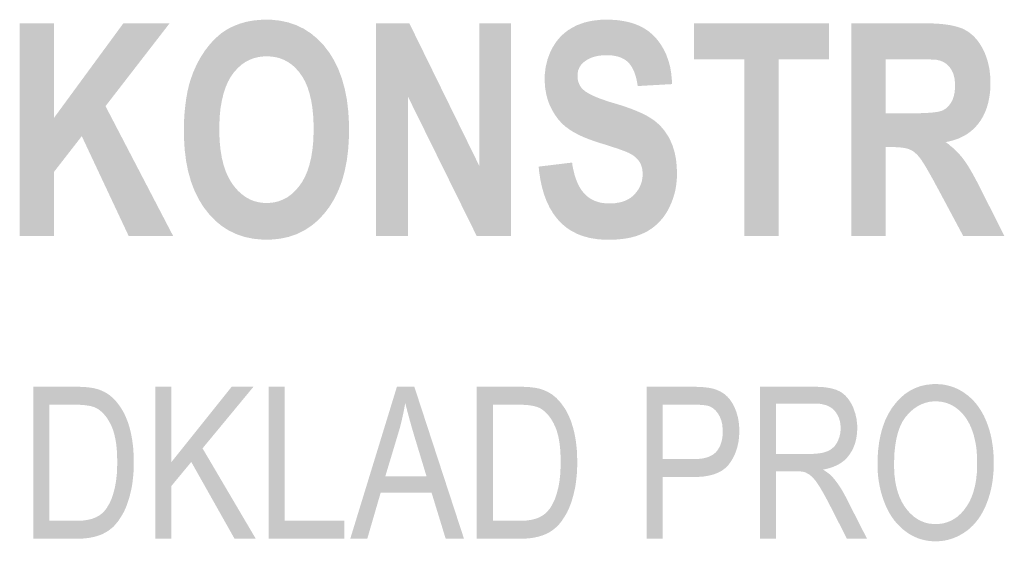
# Model space of a CAD drawing. Header units: millimetres. Extents: x 0 to 78750, y 0 to 63000.
# Tile 52 of 69: x 73432 to 74647, y 11516 to 12159. Entities that reach past the tile are written whole.
import ezdxf

# ---------------------------------------------------------------- set-up
doc = ezdxf.new("R2010")
doc.units = ezdxf.units.MM
doc.header["$LTSCALE"] = 1000
doc.layers.add('Text obecně', color=7, linetype='Continuous')

msp = doc.modelspace()

# ---------------------------------------------------------------- hatches: boundary and pattern name
at = {"layer": 'Text obecně', "linetype": 'Continuous', "lineweight": -3, "transparency": 33554687}
h = msp.add_hatch(color=7, dxfattribs=at)
h.paths.add_polyline_path([(73634.3, 12022.2), (73634.3, 12027.2), (73634.5, 12032), (73634.6, 12036.8), (73634.9, 12041.4), (73635.2, 12046), (73635.7, 12050.5), (73636.2, 12054.9), (73636.8, 12059.1), (73637.3, 12063.3), (73638.1, 12067.3), (73638.8, 12071.3), (73639.7, 12075.1), (73640.6, 12078.9), (73641.7, 12082.5), (73642.7, 12086.1), (73644, 12089.5), (73645.7, 12094.5), (73647.9, 12099.2), (73650, 12104), (73652.4, 12108.5), (73654.9, 12113), (73657.6, 12117.2), (73660.4, 12121.5), (73663.5, 12125.5), (73666.6, 12129.4), (73669.8, 12132.9), (73673.1, 12136.4), (73676.5, 12139.3), (73679.9, 12142.3), (73683.4, 12144.7), (73687, 12147.2), (73690.7, 12149.1), (73693.1, 12150.4), (73695.7, 12151.5), (73698.2, 12152.6), (73700.9, 12153.6), (73703.5, 12154.6), (73706.2, 12155.4), (73709, 12156.2), (73711.8, 12156.9), (73714.6, 12157.5), (73717.6, 12158), (73720.5, 12158.5), (73723.5, 12158.8), (73726.5, 12159.1), (73729.6, 12159.3), (73732.7, 12159.5), (73735.9, 12159.5), (73741.7, 12159.5), (73747.3, 12158.9), (73752.8, 12158.3), (73758, 12157.2), (73763.2, 12156.1), (73768.2, 12154.4), (73773.1, 12152.7), (73777.7, 12150.5), (73782.4, 12148.2), (73786.7, 12145.4), (73791.1, 12142.6), (73795.1, 12139.2), (73799.2, 12135.9), (73803, 12131.9), (73806.8, 12128), (73810.2, 12123.5), (73813.7, 12119), (73816.8, 12114.1), (73819.8, 12109.1), (73822.4, 12103.7), (73825, 12098.4), (73827.2, 12092.6), (73829.4, 12086.7), (73831.1, 12080.5), (73832.9, 12074.2), (73834.2, 12067.5), (73835.5, 12060.9), (73836.4, 12053.7), (73837.2, 12046.6), (73837.7, 12039), (73838.1, 12031.5), (73838.1, 12023.4), (73838.1, 12015.5), (73837.7, 12008), (73837.2, 12000.5), (73836.4, 11993.4), (73835.5, 11986.3), (73834.2, 11979.7), (73832.9, 11973), (73831.2, 11966.8), (73829.5, 11960.6), (73827.3, 11954.8), (73825.1, 11949.1), (73822.5, 11943.7), (73820, 11938.4), (73816.9, 11933.4), (73813.9, 11928.5), (73810.5, 11924), (73807, 11919.6), (73803.2, 11915.6), (73799.5, 11911.7), (73795.5, 11908.3), (73791.4, 11905), (73787.1, 11902.2), (73782.8, 11899.4), (73778.1, 11897.1), (73773.5, 11894.9), (73768.6, 11893.2), (73763.7, 11891.5), (73758.5, 11890.4), (73753.3, 11889.3), (73747.8, 11888.7), (73742.3, 11888.2), (73736.5, 11888.2), (73730.7, 11888.2), (73725.1, 11888.7), (73719.5, 11889.3), (73714.3, 11890.4), (73709, 11891.5), (73704.1, 11893.2), (73699.1, 11894.9), (73694.5, 11897.1), (73689.8, 11899.3), (73685.4, 11902.1), (73681.1, 11904.9), (73677, 11908.2), (73673, 11911.6), (73669.2, 11915.5), (73665.5, 11919.4), (73662, 11923.9), (73658.5, 11928.3), (73655.5, 11933.2), (73652.5, 11938.1), (73649.9, 11943.4), (73647.3, 11948.7), (73645.1, 11954.4), (73643, 11960.1), (73641.3, 11966.3), (73639.5, 11972.4), (73638.2, 11979), (73636.9, 11985.6), (73636.1, 11992.6), (73635.2, 11999.5), (73634.8, 12007), (73634.3, 12014.4)], flags=16)
h.paths.add_polyline_path([(73678, 12024), (73678, 12018.4), (73678.3, 12013.2), (73678.6, 12007.9), (73679.1, 12003), (73679.6, 11998.1), (73680.4, 11993.6), (73681.1, 11989), (73682.2, 11984.8), (73683.2, 11980.6), (73684.5, 11976.7), (73685.8, 11972.8), (73687.3, 11969.2), (73688.9, 11965.7), (73690.7, 11962.5), (73692.5, 11959.3), (73694.5, 11956.4), (73696.6, 11953.5), (73698.8, 11951), (73701, 11948.5), (73703.4, 11946.3), (73705.7, 11944.2), (73708.2, 11942.4), (73710.6, 11940.6), (73713.3, 11939.1), (73715.9, 11937.7), (73718.6, 11936.6), (73721.4, 11935.5), (73724.3, 11934.8), (73727.2, 11934.1), (73730.2, 11933.7), (73733.3, 11933.4), (73736.4, 11933.4), (73739.6, 11933.4), (73742.6, 11933.7), (73745.7, 11934.1), (73748.6, 11934.8), (73751.5, 11935.5), (73754.2, 11936.6), (73757, 11937.7), (73759.6, 11939.1), (73762.2, 11940.5), (73764.6, 11942.3), (73767.1, 11944.1), (73769.4, 11946.2), (73771.7, 11948.4), (73773.9, 11950.9), (73776.1, 11953.4), (73778.1, 11956.2), (73780.2, 11959.1), (73781.9, 11962.3), (73783.7, 11965.5), (73785.2, 11969), (73786.8, 11972.6), (73788, 11976.5), (73789.3, 11980.5), (73790.3, 11984.7), (73791.4, 11989), (73792.1, 11993.7), (73792.9, 11998.3), (73793.4, 12003.3), (73793.9, 12008.3), (73794.1, 12013.6), (73794.4, 12019), (73794.4, 12024.7), (73794.4, 12030.3), (73794.2, 12035.6), (73793.9, 12040.9), (73793.4, 12045.8), (73792.9, 12050.8), (73792.2, 12055.3), (73791.4, 12059.9), (73790.4, 12064.1), (73789.5, 12068.3), (73788.2, 12072.2), (73787, 12076), (73785.5, 12079.5), (73784, 12083), (73782.3, 12086.1), (73780.5, 12089.3), (73778.5, 12092), (73776.6, 12094.8), (73774.4, 12097.2), (73772.3, 12099.7), (73770, 12101.8), (73767.7, 12103.8), (73765.2, 12105.6), (73762.7, 12107.3), (73760.1, 12108.7), (73757.5, 12110.1), (73754.7, 12111.1), (73751.9, 12112.2), (73748.9, 12112.9), (73746, 12113.5), (73742.8, 12113.9), (73739.7, 12114.2), (73736.4, 12114.2), (73733.2, 12114.2), (73730, 12113.9), (73726.9, 12113.5), (73723.9, 12112.8), (73721, 12112.1), (73718.2, 12111.1), (73715.4, 12110), (73712.7, 12108.6), (73710.1, 12107.2), (73707.6, 12105.5), (73705.1, 12103.7), (73702.8, 12101.6), (73700.5, 12099.5), (73698.3, 12097), (73696.1, 12094.6), (73694.1, 12091.8), (73692.1, 12089), (73690.3, 12085.8), (73688.6, 12082.6), (73687.1, 12079.1), (73685.6, 12075.6), (73684.3, 12071.7), (73683.1, 12067.8), (73682.1, 12063.6), (73681.1, 12059.3), (73680.3, 12054.8), (73679.5, 12050.2), (73679, 12045.2), (73678.5, 12040.3), (73678.3, 12035), (73678, 12029.6)])
for points in [[(74072.3, 11978.2), (74113.6, 11983.2), (74114, 11979.9), (74114.6, 11976.9), (74115.2, 11973.9), (74115.9, 11971.1), (74116.6, 11968.2), (74117.4, 11965.6), (74118.3, 11963), (74119.2, 11960.6), (74120.2, 11958.2), (74121.2, 11956.1), (74122.3, 11953.9), (74123.5, 11951.9), (74124.6, 11950), (74126, 11948.2), (74127.3, 11946.5), (74128.7, 11945), (74130.1, 11943.5), (74131.6, 11942.1), (74133.2, 11940.8), (74134.9, 11939.6), (74136.5, 11938.5), (74138.3, 11937.5), (74140.1, 11936.6), (74142.1, 11935.8), (74144, 11935.1), (74146, 11934.5), (74148.1, 11933.9), (74150.2, 11933.5), (74152.4, 11933.2), (74154.7, 11933), (74157, 11932.8), (74159.4, 11932.8), (74162, 11932.8), (74164.4, 11932.9), (74166.8, 11933.1), (74169, 11933.5), (74171.3, 11933.8), (74173.3, 11934.3), (74175.4, 11934.8), (74177.4, 11935.5), (74179.3, 11936.2), (74181.1, 11937), (74182.8, 11937.9), (74184.4, 11938.9), (74186.1, 11939.9), (74187.5, 11941.1), (74189, 11942.3), (74190.3, 11943.6), (74191.6, 11945), (74192.7, 11946.4), (74193.8, 11947.8), (74194.8, 11949.3), (74195.8, 11950.7), (74196.6, 11952.3), (74197.4, 11953.8), (74198, 11955.4), (74198.7, 11957), (74199.2, 11958.6), (74199.7, 11960.3), (74200, 11962), (74200.3, 11963.6), (74200.5, 11965.4), (74200.6, 11967.2), (74200.6, 11969), (74200.6, 11971.3), (74200.4, 11973.5), (74200.1, 11975.6), (74199.6, 11977.6), (74199, 11979.6), (74198.2, 11981.4), (74197.4, 11983.2), (74196.3, 11984.8), (74195.2, 11986.5), (74193.7, 11988), (74192.2, 11989.5), (74190.3, 11991), (74188.4, 11992.4), (74186, 11993.7), (74183.7, 11995), (74181, 11996.2), (74180.1, 11996.6), (74178.8, 11997.1), (74177.6, 11997.6), (74176.1, 11998.1), (74174.6, 11998.7), (74172.7, 11999.3), (74170.9, 12000), (74168.8, 12000.7), (74166.7, 12001.4), (74164.2, 12002.2), (74161.8, 12003), (74159.1, 12003.9), (74156.4, 12004.7), (74153.4, 12005.7), (74150.3, 12006.6), (74147, 12007.6), (74142.8, 12009), (74138.8, 12010.4), (74134.9, 12011.8), (74131.2, 12013.2), (74127.6, 12014.7), (74124.3, 12016.2), (74121, 12017.8), (74118, 12019.4), (74115, 12021), (74112.3, 12022.7), (74109.7, 12024.4), (74107.3, 12026.2), (74104.9, 12027.9), (74102.9, 12029.8), (74100.9, 12031.6), (74099.1, 12033.6), (74096.7, 12036.3), (74094.6, 12039.1), (74092.5, 12042), (74090.7, 12045), (74088.9, 12048), (74087.4, 12051.1), (74085.8, 12054.3), (74084.6, 12057.6), (74083.4, 12060.9), (74082.5, 12064.3), (74081.6, 12067.8), (74081, 12071.4), (74080.4, 12074.9), (74080.1, 12078.7), (74079.8, 12082.4), (74079.8, 12086.3), (74079.8, 12091.3), (74080.4, 12096.2), (74080.9, 12101), (74082.1, 12105.7), (74083.2, 12110.4), (74084.9, 12114.9), (74086.6, 12119.4), (74088.9, 12123.8), (74090, 12126), (74091.3, 12128), (74092.6, 12130.1), (74093.9, 12132), (74095.3, 12133.9), (74096.9, 12135.7), (74098.4, 12137.5), (74100, 12139.1), (74101.6, 12140.8), (74103.4, 12142.3), (74105.2, 12143.9), (74107.1, 12145.3), (74108.9, 12146.7), (74111, 12147.9), (74113, 12149.2), (74115.1, 12150.3), (74119.4, 12152.6), (74124.1, 12154.3), (74128.8, 12156), (74134, 12157.2), (74139.2, 12158.3), (74144.8, 12158.9), (74150.4, 12159.5), (74156.5, 12159.5), (74161.4, 12159.5), (74166, 12159.1), (74170.7, 12158.8), (74175, 12158.1), (74179.3, 12157.4), (74183.4, 12156.4), (74187.4, 12155.4), (74191.1, 12154.1), (74194.8, 12152.7), (74198.2, 12151), (74201.7, 12149.3), (74204.8, 12147.3), (74207.9, 12145.3), (74210.7, 12142.9), (74213.5, 12140.5), (74216, 12137.8), (74218.5, 12135.1), (74220.7, 12132.2), (74222.9, 12129.2), (74224.8, 12126.1), (74226.7, 12122.9), (74228.3, 12119.5), (74229.9, 12116.2), (74231.2, 12112.5), (74232.5, 12108.9), (74233.6, 12105.1), (74234.6, 12101.3), (74235.3, 12097.2), (74236, 12093.1), (74236.4, 12088.8), (74236.8, 12084.5), (74237, 12080), (74194.6, 12077.6), (74194.2, 12080.2), (74193.8, 12082.5), (74193.3, 12084.9), (74192.8, 12087.1), (74192.3, 12089.2), (74191.6, 12091.2), (74191, 12093.2), (74190.3, 12095), (74189.5, 12096.9), (74188.7, 12098.5), (74187.9, 12100.2), (74187, 12101.6), (74186, 12103.1), (74185, 12104.4), (74184, 12105.7), (74182.9, 12106.8), (74181.8, 12107.9), (74180.5, 12108.8), (74179.2, 12109.8), (74177.8, 12110.7), (74176.4, 12111.5), (74174.9, 12112.2), (74173.4, 12112.9), (74171.7, 12113.4), (74170, 12114), (74168.2, 12114.4), (74166.4, 12114.8), (74164.4, 12115.1), (74162.4, 12115.4), (74160.3, 12115.5), (74158.2, 12115.6), (74156, 12115.6), (74153.7, 12115.6), (74151.5, 12115.5), (74149.3, 12115.3), (74147.3, 12115), (74145.2, 12114.8), (74143.2, 12114.3), (74141.3, 12113.9), (74139.5, 12113.3), (74137.7, 12112.7), (74136, 12111.9), (74134.3, 12111.2), (74132.8, 12110.3), (74131.2, 12109.4), (74129.8, 12108.4), (74128.3, 12107.3), (74127, 12106.2), (74125.3, 12104.6), (74124.1, 12102.8), (74122.8, 12101.1), (74122, 12099), (74121.1, 12097), (74120.7, 12094.7), (74120.3, 12092.4), (74120.3, 12089.8), (74120.3, 12087.5), (74120.7, 12085.4), (74121.1, 12083.2), (74121.9, 12081.2), (74122.7, 12079.2), (74123.8, 12077.4), (74125, 12075.6), (74126.6, 12073.9), (74127.6, 12072.9), (74129, 12071.8), (74130.3, 12070.7), (74132.1, 12069.7), (74133.8, 12068.6), (74135.9, 12067.5), (74137.9, 12066.4), (74140.4, 12065.3), (74142.8, 12064.2), (74145.6, 12063.1), (74148.4, 12062), (74151.6, 12060.9), (74154.7, 12059.8), (74158.2, 12058.6), (74161.7, 12057.5), (74165.6, 12056.4), (74169.5, 12055.2), (74173.1, 12054.1), (74176.7, 12053), (74180.1, 12051.8), (74183.5, 12050.6), (74186.6, 12049.5), (74189.7, 12048.3), (74192.6, 12047.1), (74195.4, 12045.9), (74198, 12044.8), (74200.6, 12043.6), (74203, 12042.4), (74205.4, 12041.2), (74207.5, 12039.9), (74209.6, 12038.7), (74211.4, 12037.5), (74215.1, 12035.1), (74218.5, 12032.2), (74221.8, 12029.3), (74224.7, 12026), (74227.6, 12022.6), (74230.1, 12018.9), (74232.6, 12015.1), (74234.7, 12010.9), (74235.7, 12008.7), (74236.6, 12006.5), (74237.6, 12004.3), (74238.3, 12001.9), (74239.1, 11999.5), (74239.8, 11997), (74240.4, 11994.6), (74241, 11991.9), (74241.5, 11989.3), (74241.9, 11986.6), (74242.3, 11983.9), (74242.5, 11981), (74242.8, 11978.1), (74242.9, 11975.1), (74243.1, 11972.2), (74243.1, 11969.1), (74243.1, 11966.2), (74242.9, 11963.5), (74242.7, 11960.7), (74242.4, 11957.9), (74242.1, 11955.2), (74241.6, 11952.5), (74241.2, 11949.8), (74240.6, 11947.2), (74239.9, 11944.6), (74239.1, 11942), (74238.4, 11939.4), (74237.4, 11936.8), (74236.5, 11934.3), (74235.4, 11931.8), (74234.3, 11929.3), (74233, 11926.8), (74231.8, 11924.3), (74230.4, 11922), (74229, 11919.7), (74227.5, 11917.6), (74226, 11915.4), (74224.3, 11913.5), (74222.7, 11911.5), (74220.9, 11909.6), (74219.2, 11907.8), (74217.2, 11906.1), (74215.3, 11904.5), (74213.3, 11903), (74211.3, 11901.4), (74209.1, 11900.1), (74207, 11898.7), (74204.7, 11897.5), (74202.4, 11896.3), (74199.9, 11895.3), (74197.5, 11894.2), (74194.9, 11893.3), (74192.4, 11892.4), (74189.6, 11891.7), (74186.9, 11890.9), (74184.1, 11890.3), (74181.2, 11889.7), (74178.2, 11889.3), (74175.2, 11888.9), (74172.1, 11888.6), (74168.9, 11888.3), (74165.7, 11888.1), (74162.4, 11888), (74159, 11888), (74154, 11888), (74149.3, 11888.3), (74144.6, 11888.7), (74140.2, 11889.4), (74135.8, 11890.1), (74131.7, 11891.2), (74127.6, 11892.3), (74123.7, 11893.7), (74119.9, 11895.2), (74116.4, 11897), (74112.8, 11898.8), (74109.6, 11900.9), (74106.4, 11903.1), (74103.4, 11905.6), (74100.4, 11908.1), (74097.8, 11911), (74095.1, 11913.9), (74092.7, 11917.1), (74090.3, 11920.3), (74088.2, 11923.9), (74086, 11927.4), (74084.2, 11931.3), (74082.3, 11935.1), (74080.7, 11939.3), (74079.1, 11943.5), (74077.8, 11948.1), (74076.5, 11952.6), (74075.4, 11957.4), (74074.4, 11962.3), (74073.6, 11967.5), (74072.8, 11972.7)], [(73431.5, 11892.6), (73431.5, 12155.1), (73474, 12155.1), (73474, 12038.5), (73559.6, 12155.1), (73616.7, 12155.1), (73537.5, 12052.8), (73621, 11892.6), (73566.1, 11892.6), (73508.2, 12015.8), (73474, 11971.8), (73474, 11892.6)], [(73871.6, 11892.6), (73871.6, 12155.1), (73912.6, 12155.1), (73999, 11979.1), (73999, 12155.1), (74038.2, 12155.1), (74038.2, 11892.6), (73995.8, 11892.6), (73910.8, 12064.8), (73910.8, 11892.6)], [(74326.1, 11892.6), (74326.1, 12110.6), (74263.9, 12110.6), (74263.9, 12155.1), (74430.6, 12155.1), (74430.6, 12110.6), (74368.5, 12110.6), (74368.5, 11892.6)], [(73598.9, 11519.1), (73598.9, 11706.6), (73618.8, 11706.6), (73618.8, 11613.6), (73693.3, 11706.6), (73720.2, 11706.6), (73657.3, 11630.6), (73723, 11519.1), (73696.8, 11519.1), (73643.4, 11613.8), (73618.8, 11584.1), (73618.8, 11519.1)], [(73738.8, 11519.1), (73738.8, 11706.6), (73758.7, 11706.6), (73758.7, 11541.2), (73832.5, 11541.2), (73832.5, 11519.1)]]:
    msp.add_hatch(color=7, dxfattribs=at).paths.add_polyline_path(points, flags=16)
h = msp.add_hatch(color=7, dxfattribs=at)
h.paths.add_polyline_path([(74458.2, 11892.6), (74458.2, 12155.1), (74547.5, 12155.1), (74551.7, 12155.1), (74555.6, 12154.9), (74559.6, 12154.8), (74563.2, 12154.6), (74566.8, 12154.4), (74570.2, 12154.1), (74573.5, 12153.7), (74576.6, 12153.3), (74579.6, 12152.9), (74582.4, 12152.3), (74585.2, 12151.7), (74587.7, 12151.1), (74590.2, 12150.4), (74592.4, 12149.6), (74594.6, 12148.9), (74596.5, 12148), (74598.4, 12147.1), (74600.2, 12146), (74602, 12145), (74603.7, 12143.8), (74605.4, 12142.5), (74607.1, 12141.1), (74608.7, 12139.7), (74610.2, 12138.2), (74611.7, 12136.6), (74613.2, 12134.9), (74614.6, 12133.1), (74615.9, 12131.2), (74617.3, 12129.3), (74618.5, 12127.2), (74619.8, 12125.1), (74620.9, 12122.8), (74623.2, 12118.3), (74624.9, 12113.5), (74626.6, 12108.6), (74627.8, 12103.5), (74628.9, 12098.3), (74629.5, 12092.8), (74630.1, 12087.3), (74630.1, 12081.5), (74630.1, 12077.8), (74629.9, 12074.3), (74629.7, 12070.7), (74629.2, 12067.4), (74628.8, 12064), (74628.1, 12060.8), (74627.5, 12057.6), (74626.6, 12054.5), (74625.8, 12051.5), (74624.7, 12048.6), (74623.6, 12045.7), (74622.3, 12043), (74621, 12040.2), (74619.5, 12037.7), (74618, 12035.1), (74616.2, 12032.7), (74614.5, 12030.3), (74612.5, 12028.1), (74610.6, 12025.9), (74608.4, 12024), (74606.3, 12022), (74603.9, 12020.3), (74601.5, 12018.5), (74598.9, 12017), (74596.3, 12015.5), (74593.5, 12014.2), (74590.7, 12012.9), (74587.7, 12011.9), (74584.7, 12010.8), (74581.4, 12009.9), (74578.2, 12009.1), (74574.8, 12008.5), (74578.2, 12006), (74581.3, 12003.3), (74584.5, 12000.7), (74587.3, 11997.9), (74590.1, 11995.2), (74592.7, 11992.3), (74595.2, 11989.4), (74597.4, 11986.4), (74598.5, 11984.9), (74599.8, 11983.1), (74601, 11981.3), (74602.3, 11979.3), (74603.6, 11977.2), (74605, 11974.8), (74606.4, 11972.4), (74607.9, 11969.8), (74609.4, 11967.1), (74611, 11964.1), (74612.6, 11961.2), (74614.3, 11957.9), (74616, 11954.7), (74617.8, 11951.2), (74619.6, 11947.6), (74621.5, 11943.8), (74647.2, 11892.6), (74596.5, 11892.6), (74565.9, 11949.8), (74563.8, 11953.6), (74561.9, 11957.1), (74560.1, 11960.6), (74558.3, 11963.7), (74556.6, 11966.8), (74555, 11969.6), (74553.5, 11972.3), (74552.1, 11974.7), (74550.7, 11977.1), (74549.4, 11979.2), (74548.2, 11981.2), (74547.1, 11982.9), (74546, 11984.6), (74545.1, 11986), (74544.2, 11987.3), (74543.4, 11988.3), (74541.9, 11990.3), (74540.4, 11992), (74538.8, 11993.7), (74537.2, 11995), (74535.6, 11996.4), (74534, 11997.5), (74532.3, 11998.5), (74530.7, 11999.2), (74529, 12000), (74526.8, 12000.5), (74524.6, 12001.1), (74521.9, 12001.5), (74519.2, 12001.8), (74516.1, 12002), (74512.9, 12002.2), (74509.2, 12002.2), (74500.6, 12002.2), (74500.6, 11892.6)], flags=16)
h.paths.add_polyline_path([(74500.6, 12044), (74532, 12044), (74535.8, 12044), (74539.3, 12044.1), (74542.8, 12044.1), (74545.9, 12044.2), (74549, 12044.3), (74551.7, 12044.5), (74554.4, 12044.6), (74556.8, 12044.8), (74559.2, 12045), (74561.2, 12045.3), (74563.3, 12045.5), (74564.9, 12045.8), (74566.6, 12046.1), (74567.9, 12046.5), (74569.2, 12046.8), (74570.2, 12047.2), (74572.1, 12048), (74573.8, 12049.1), (74575.5, 12050.2), (74577, 12051.6), (74578.4, 12053), (74579.7, 12054.7), (74581, 12056.4), (74582.1, 12058.3), (74583.2, 12060.3), (74584, 12062.5), (74584.8, 12064.8), (74585.3, 12067.2), (74585.9, 12069.7), (74586.1, 12072.4), (74586.4, 12075.1), (74586.4, 12078), (74586.4, 12081.4), (74586, 12084.4), (74585.7, 12087.3), (74585, 12090), (74584.3, 12092.7), (74583.2, 12095.1), (74582.1, 12097.4), (74580.7, 12099.4), (74579.3, 12101.5), (74577.6, 12103.1), (74575.9, 12104.8), (74573.9, 12106.1), (74571.9, 12107.4), (74569.6, 12108.3), (74567.3, 12109.2), (74564.7, 12109.7), (74564.1, 12109.9), (74563.1, 12110), (74562.1, 12110.1), (74560.8, 12110.1), (74559.6, 12110.2), (74557.9, 12110.3), (74556.3, 12110.4), (74554.4, 12110.4), (74552.5, 12110.5), (74550.2, 12110.5), (74547.9, 12110.6), (74545.4, 12110.6), (74542.8, 12110.6), (74539.9, 12110.6), (74537, 12110.6), (74533.7, 12110.6), (74500.6, 12110.6)])
h = msp.add_hatch(color=7, dxfattribs=at)
h.paths.add_polyline_path([(74490.7, 11610.4), (74490.7, 11616.2), (74491, 11621.7), (74491.3, 11627.3), (74492, 11632.5), (74492.6, 11637.7), (74493.5, 11642.5), (74494.5, 11647.4), (74495.7, 11652), (74497, 11656.5), (74498.5, 11660.8), (74500.1, 11665), (74502, 11669), (74503.9, 11672.9), (74506.1, 11676.5), (74508.3, 11680.2), (74510.8, 11683.4), (74513.3, 11686.7), (74516, 11689.6), (74518.7, 11692.5), (74521.5, 11695), (74524.4, 11697.5), (74527.5, 11699.5), (74530.5, 11701.6), (74533.7, 11703.2), (74537, 11704.9), (74540.4, 11706.1), (74543.8, 11707.4), (74547.4, 11708.2), (74551, 11709), (74554.8, 11709.4), (74558.6, 11709.8), (74562.5, 11709.8), (74565.1, 11709.8), (74567.7, 11709.7), (74570.2, 11709.5), (74572.7, 11709.1), (74575.1, 11708.7), (74577.6, 11708.1), (74580, 11707.5), (74582.3, 11706.7), (74584.6, 11706), (74586.9, 11705), (74589.2, 11704), (74591.4, 11702.9), (74593.6, 11701.7), (74595.8, 11700.4), (74597.9, 11699), (74600, 11697.4), (74602.1, 11695.9), (74604, 11694.2), (74606, 11692.5), (74607.9, 11690.6), (74609.7, 11688.8), (74611.4, 11686.8), (74613.1, 11684.8), (74614.7, 11682.6), (74616.3, 11680.4), (74617.8, 11678.1), (74619.2, 11675.8), (74620.6, 11673.3), (74621.9, 11670.9), (74623.1, 11668.3), (74624.3, 11665.6), (74625.4, 11662.9), (74626.5, 11660.1), (74627.5, 11657.2), (74628.4, 11654.4), (74629.3, 11651.4), (74630.1, 11648.4), (74630.8, 11645.4), (74631.5, 11642.3), (74632, 11639.2), (74632.5, 11636.1), (74633, 11632.8), (74633.4, 11629.6), (74633.6, 11626.3), (74633.9, 11622.9), (74634, 11619.5), (74634.2, 11616.1), (74634.2, 11612.6), (74634.2, 11609), (74634, 11605.5), (74633.9, 11602.1), (74633.6, 11598.7), (74633.3, 11595.3), (74632.9, 11592), (74632.5, 11588.7), (74631.9, 11585.6), (74631.3, 11582.4), (74630.6, 11579.3), (74629.9, 11576.2), (74629, 11573.2), (74628.1, 11570.2), (74627.1, 11567.3), (74626.1, 11564.4), (74625, 11561.6), (74623.8, 11558.7), (74622.6, 11556.1), (74621.3, 11553.5), (74619.9, 11551), (74618.5, 11548.5), (74617, 11546.2), (74615.5, 11543.9), (74613.8, 11541.8), (74612.2, 11539.7), (74610.5, 11537.7), (74608.7, 11535.7), (74606.8, 11534), (74605, 11532.2), (74603, 11530.5), (74601, 11528.9), (74598.9, 11527.5), (74596.8, 11526), (74594.6, 11524.8), (74592.5, 11523.5), (74590.3, 11522.4), (74588.1, 11521.3), (74585.8, 11520.4), (74583.6, 11519.5), (74581.3, 11518.8), (74579, 11518.1), (74576.7, 11517.5), (74574.4, 11517), (74572.1, 11516.6), (74569.7, 11516.3), (74567.3, 11516.1), (74564.9, 11515.9), (74562.4, 11515.9), (74559.8, 11515.9), (74557.2, 11516.1), (74554.6, 11516.3), (74552.1, 11516.7), (74549.6, 11517.1), (74547.2, 11517.7), (74544.8, 11518.3), (74542.4, 11519.1), (74540, 11519.9), (74537.7, 11520.9), (74535.4, 11521.9), (74533.2, 11523.1), (74531, 11524.3), (74528.8, 11525.7), (74526.7, 11527.1), (74524.6, 11528.7), (74522.5, 11530.3), (74520.5, 11532), (74518.6, 11533.8), (74516.7, 11535.7), (74514.9, 11537.6), (74513.2, 11539.6), (74511.5, 11541.6), (74509.9, 11543.8), (74508.3, 11546), (74506.9, 11548.3), (74505.4, 11550.6), (74504.1, 11553.1), (74502.8, 11555.6), (74501.6, 11558.2), (74500.4, 11560.8), (74499.3, 11563.6), (74498.2, 11566.4), (74497.3, 11569.2), (74496.4, 11572), (74495.5, 11574.8), (74494.7, 11577.7), (74494.1, 11580.5), (74493.4, 11583.4), (74492.9, 11586.4), (74492.3, 11589.3), (74491.9, 11592.2), (74491.5, 11595.2), (74491.2, 11598.2), (74491, 11601.2), (74490.8, 11604.3), (74490.7, 11607.3)], flags=16)
h.paths.add_polyline_path([(74511.2, 11610.1), (74511.2, 11605.8), (74511.4, 11601.8), (74511.6, 11597.8), (74512.1, 11594), (74512.5, 11590.2), (74513.2, 11586.7), (74513.9, 11583.1), (74514.8, 11579.8), (74515.7, 11576.5), (74516.9, 11573.3), (74518, 11570.2), (74519.4, 11567.3), (74520.7, 11564.5), (74522.3, 11561.8), (74523.9, 11559.1), (74525.8, 11556.7), (74527.6, 11554.3), (74529.5, 11552.1), (74531.5, 11550), (74533.5, 11548.2), (74535.6, 11546.3), (74537.7, 11544.8), (74539.9, 11543.3), (74542.2, 11542.1), (74544.5, 11540.9), (74546.9, 11539.9), (74549.3, 11539), (74551.8, 11538.4), (74554.3, 11537.8), (74557, 11537.5), (74559.6, 11537.2), (74562.3, 11537.2), (74565.1, 11537.2), (74567.8, 11537.5), (74570.5, 11537.8), (74573.1, 11538.4), (74575.6, 11539.1), (74578, 11540), (74580.5, 11540.9), (74582.8, 11542.1), (74585.1, 11543.4), (74587.3, 11544.9), (74589.5, 11546.4), (74591.5, 11548.3), (74593.6, 11550.1), (74595.5, 11552.3), (74597.4, 11554.4), (74599.2, 11556.9), (74601, 11559.4), (74602.6, 11562.1), (74604.2, 11564.8), (74605.6, 11567.8), (74606.9, 11570.7), (74608.1, 11574), (74609.2, 11577.2), (74610.1, 11580.7), (74611, 11584.2), (74611.7, 11587.9), (74612.4, 11591.7), (74612.8, 11595.7), (74613.3, 11599.7), (74613.5, 11604), (74613.7, 11608.2), (74613.7, 11612.8), (74613.7, 11615.6), (74613.6, 11618.4), (74613.5, 11621.2), (74613.3, 11623.8), (74613.1, 11626.5), (74612.9, 11629.1), (74612.6, 11631.7), (74612.2, 11634.2), (74611.8, 11636.7), (74611.3, 11639.1), (74610.8, 11641.5), (74610.2, 11643.8), (74609.7, 11646.1), (74609, 11648.3), (74608.3, 11650.6), (74607.5, 11652.7), (74606.8, 11654.8), (74605.9, 11656.8), (74605, 11658.9), (74604.1, 11660.8), (74603.1, 11662.6), (74602.1, 11664.4), (74601, 11666.2), (74599.9, 11667.8), (74598.8, 11669.5), (74597.5, 11671), (74596.3, 11672.6), (74595, 11674), (74593.7, 11675.4), (74592.3, 11676.7), (74590.9, 11678), (74589.4, 11679.2), (74587.9, 11680.3), (74586.4, 11681.4), (74584.8, 11682.4), (74583.3, 11683.3), (74581.7, 11684.1), (74580.1, 11684.9), (74578.4, 11685.6), (74576.8, 11686.2), (74575.1, 11686.8), (74573.4, 11687.2), (74571.7, 11687.7), (74569.9, 11688), (74568.1, 11688.3), (74566.3, 11688.4), (74564.5, 11688.6), (74562.6, 11688.6), (74560, 11688.6), (74557.5, 11688.3), (74554.9, 11688), (74552.5, 11687.4), (74550, 11686.9), (74547.7, 11686), (74545.3, 11685.2), (74543, 11684), (74540.8, 11682.9), (74538.6, 11681.5), (74536.4, 11680.1), (74534.3, 11678.4), (74532.3, 11676.7), (74530.3, 11674.7), (74528.3, 11672.7), (74526.4, 11670.5), (74524.5, 11668.2), (74522.8, 11665.6), (74521.1, 11662.9), (74519.7, 11659.9), (74518.3, 11656.9), (74517.1, 11653.5), (74515.9, 11650.1), (74515, 11646.3), (74514, 11642.5), (74513.3, 11638.4), (74512.6, 11634.2), (74512.1, 11629.7), (74511.6, 11625.2), (74511.4, 11620.3), (74511.2, 11615.4)])
h = msp.add_hatch(color=7, dxfattribs=at)
h.paths.add_polyline_path([(73448.4, 11519.1), (73448.4, 11706.6), (73500.1, 11706.6), (73502.2, 11706.6), (73504.3, 11706.5), (73506.4, 11706.5), (73508.3, 11706.4), (73510.2, 11706.3), (73512, 11706.2), (73513.8, 11706.1), (73515.5, 11705.9), (73517.2, 11705.7), (73518.7, 11705.5), (73520.2, 11705.3), (73521.6, 11705), (73523.1, 11704.8), (73524.3, 11704.5), (73525.6, 11704.2), (73526.8, 11703.9), (73530, 11702.9), (73533, 11701.6), (73536, 11700.3), (73538.7, 11698.7), (73541.5, 11697), (73544, 11694.9), (73546.5, 11692.9), (73548.8, 11690.4), (73550.3, 11688.9), (73551.6, 11687.2), (73553, 11685.5), (73554.3, 11683.7), (73555.6, 11682), (73556.8, 11680.1), (73558, 11678.2), (73559.1, 11676.2), (73560.3, 11674.2), (73561.3, 11672), (73562.3, 11669.9), (73563.2, 11667.7), (73564.1, 11665.5), (73565, 11663.2), (73565.8, 11660.8), (73566.5, 11658.4), (73567.3, 11656), (73567.9, 11653.4), (73568.6, 11650.9), (73569.1, 11648.3), (73569.6, 11645.7), (73570.1, 11643), (73570.6, 11640.3), (73570.9, 11637.5), (73571.3, 11634.7), (73571.6, 11631.8), (73571.9, 11629), (73572, 11626), (73572.2, 11623.1), (73572.3, 11620), (73572.4, 11617), (73572.4, 11613.8), (73572.4, 11608.5), (73572.2, 11603.5), (73571.9, 11598.4), (73571.4, 11593.7), (73570.9, 11589), (73570.2, 11584.5), (73569.4, 11580.1), (73568.4, 11576), (73567.4, 11571.8), (73566.3, 11568.1), (73565.1, 11564.3), (73563.9, 11560.9), (73562.6, 11557.5), (73561.2, 11554.4), (73559.7, 11551.4), (73558.2, 11548.7), (73556.6, 11546), (73555, 11543.6), (73553.4, 11541.1), (73551.6, 11539), (73549.9, 11536.9), (73548.2, 11535), (73546.4, 11533.2), (73544.5, 11531.7), (73542.7, 11530.1), (73540.6, 11528.7), (73538.6, 11527.4), (73536.3, 11526.2), (73534.1, 11525), (73531.7, 11524), (73529.2, 11523.1), (73526.6, 11522.3), (73524, 11521.5), (73521.2, 11520.9), (73518.4, 11520.3), (73515.3, 11519.9), (73512.3, 11519.5), (73509.1, 11519.3), (73505.9, 11519.1), (73502.5, 11519.1)], flags=16)
h.paths.add_polyline_path([(73468.3, 11541.2), (73500.3, 11541.2), (73504, 11541.2), (73507.3, 11541.4), (73510.6, 11541.6), (73513.5, 11542.1), (73516.4, 11542.5), (73518.9, 11543.2), (73521.5, 11543.8), (73523.6, 11544.7), (73525.7, 11545.5), (73527.6, 11546.6), (73529.5, 11547.6), (73531.1, 11548.8), (73532.8, 11550), (73534.3, 11551.4), (73535.8, 11552.8), (73537, 11554.4), (73538.8, 11556.6), (73540.3, 11559.2), (73541.9, 11561.8), (73543.3, 11564.7), (73544.7, 11567.7), (73545.8, 11571), (73547, 11574.4), (73548, 11578.1), (73549, 11581.8), (73549.7, 11585.9), (73550.5, 11590.1), (73551, 11594.6), (73551.5, 11599.1), (73551.7, 11604), (73551.9, 11608.9), (73551.9, 11614.2), (73551.9, 11617.9), (73551.8, 11621.4), (73551.7, 11624.8), (73551.5, 11628.1), (73551.2, 11631.3), (73550.9, 11634.4), (73550.5, 11637.4), (73550, 11640.2), (73549.5, 11643), (73548.9, 11645.6), (73548.3, 11648.3), (73547.6, 11650.7), (73546.9, 11653.1), (73546, 11655.2), (73545.2, 11657.4), (73544.2, 11659.4), (73543.3, 11661.4), (73542.2, 11663.2), (73541.2, 11665), (73540.2, 11666.7), (73539.1, 11668.3), (73538, 11669.8), (73536.8, 11671.3), (73535.7, 11672.6), (73534.5, 11673.9), (73533.3, 11675.1), (73532, 11676.2), (73530.8, 11677.2), (73529.5, 11678.2), (73528.2, 11679.1), (73526.8, 11679.9), (73525.5, 11680.6), (73524.5, 11681), (73523.3, 11681.5), (73522.2, 11681.9), (73520.9, 11682.2), (73519.6, 11682.6), (73518.1, 11682.9), (73516.6, 11683.2), (73515, 11683.4), (73513.4, 11683.7), (73511.7, 11683.9), (73509.9, 11684), (73508, 11684.2), (73506.1, 11684.3), (73504, 11684.3), (73502, 11684.4), (73499.8, 11684.4), (73468.3, 11684.4)])
h = msp.add_hatch(color=7, dxfattribs=at)
h.paths.add_polyline_path([(73839.7, 11519.1), (73897.3, 11706.6), (73918.8, 11706.6), (73980.1, 11519.1), (73957.5, 11519.1), (73940.1, 11575.8), (73877.2, 11575.8), (73860.7, 11519.1)], flags=16)
h.paths.add_polyline_path([(73882.9, 11595.9), (73933.9, 11595.9), (73918.1, 11648), (73917.3, 11651), (73916.4, 11653.8), (73915.6, 11656.6), (73914.8, 11659.3), (73914.1, 11662), (73913.3, 11664.6), (73912.6, 11667.1), (73912, 11669.6), (73911.3, 11672), (73910.7, 11674.3), (73910.1, 11676.6), (73909.6, 11678.7), (73909, 11680.9), (73908.5, 11682.9), (73908, 11684.9), (73907.6, 11686.8), (73906.8, 11682.3), (73906, 11677.9), (73905.1, 11673.4), (73904.1, 11668.9), (73903.1, 11664.4), (73901.9, 11659.9), (73900.8, 11655.5), (73899.5, 11651)])
h = msp.add_hatch(color=7, dxfattribs=at)
h.paths.add_polyline_path([(73995.9, 11519.1), (73995.9, 11706.6), (74047.6, 11706.6), (74049.8, 11706.6), (74051.8, 11706.5), (74053.9, 11706.5), (74055.8, 11706.4), (74057.7, 11706.3), (74059.5, 11706.2), (74061.3, 11706.1), (74063, 11705.9), (74064.7, 11705.7), (74066.2, 11705.5), (74067.8, 11705.3), (74069.2, 11705), (74070.6, 11704.8), (74071.9, 11704.5), (74073.1, 11704.2), (74074.3, 11703.9), (74077.5, 11702.9), (74080.5, 11701.6), (74083.5, 11700.3), (74086.2, 11698.7), (74089, 11697), (74091.5, 11694.9), (74094, 11692.9), (74096.3, 11690.4), (74097.8, 11688.9), (74099.2, 11687.2), (74100.6, 11685.5), (74101.8, 11683.7), (74103.1, 11682), (74104.4, 11680.1), (74105.6, 11678.2), (74106.7, 11676.2), (74107.8, 11674.2), (74108.8, 11672), (74109.8, 11669.9), (74110.7, 11667.7), (74111.7, 11665.5), (74112.5, 11663.2), (74113.3, 11660.8), (74114, 11658.4), (74114.8, 11656), (74115.4, 11653.4), (74116.1, 11650.9), (74116.6, 11648.3), (74117.2, 11645.7), (74117.6, 11643), (74118.1, 11640.3), (74118.5, 11637.5), (74118.8, 11634.7), (74119.1, 11631.8), (74119.4, 11629), (74119.6, 11626), (74119.8, 11623.1), (74119.8, 11620), (74119.9, 11617), (74119.9, 11613.8), (74119.9, 11608.5), (74119.7, 11603.5), (74119.4, 11598.4), (74118.9, 11593.7), (74118.4, 11589), (74117.7, 11584.5), (74116.9, 11580.1), (74115.9, 11576), (74114.9, 11571.8), (74113.8, 11568.1), (74112.7, 11564.3), (74111.4, 11560.9), (74110.1, 11557.5), (74108.7, 11554.4), (74107.3, 11551.4), (74105.7, 11548.7), (74104.1, 11546), (74102.5, 11543.6), (74100.9, 11541.1), (74099.2, 11539), (74097.5, 11536.9), (74095.7, 11535), (74093.9, 11533.2), (74092, 11531.7), (74090.2, 11530.1), (74088.1, 11528.7), (74086.1, 11527.4), (74083.9, 11526.2), (74081.6, 11525), (74079.2, 11524), (74076.8, 11523.1), (74074.1, 11522.3), (74071.5, 11521.5), (74068.7, 11520.9), (74065.9, 11520.3), (74062.9, 11519.9), (74059.8, 11519.5), (74056.6, 11519.3), (74053.4, 11519.1), (74050, 11519.1)], flags=16)
h.paths.add_polyline_path([(74015.8, 11541.2), (74047.8, 11541.2), (74051.5, 11541.2), (74054.8, 11541.4), (74058.1, 11541.6), (74061, 11542.1), (74063.9, 11542.5), (74066.5, 11543.2), (74069, 11543.8), (74071.1, 11544.7), (74073.2, 11545.5), (74075.1, 11546.6), (74077, 11547.6), (74078.7, 11548.8), (74080.3, 11550), (74081.8, 11551.4), (74083.3, 11552.8), (74084.5, 11554.4), (74086.3, 11556.6), (74087.9, 11559.2), (74089.4, 11561.8), (74090.8, 11564.7), (74092.2, 11567.7), (74093.4, 11571), (74094.5, 11574.4), (74095.5, 11578.1), (74096.5, 11581.8), (74097.3, 11585.9), (74098, 11590.1), (74098.5, 11594.6), (74099, 11599.1), (74099.2, 11604), (74099.5, 11608.9), (74099.5, 11614.2), (74099.5, 11617.9), (74099.3, 11621.4), (74099.2, 11624.8), (74099, 11628.1), (74098.7, 11631.3), (74098.4, 11634.4), (74098, 11637.4), (74097.5, 11640.2), (74097.1, 11643), (74096.5, 11645.6), (74095.8, 11648.3), (74095.1, 11650.7), (74094.4, 11653.1), (74093.6, 11655.2), (74092.7, 11657.4), (74091.7, 11659.4), (74090.8, 11661.4), (74089.8, 11663.2), (74088.7, 11665), (74087.7, 11666.7), (74086.6, 11668.3), (74085.5, 11669.8), (74084.4, 11671.3), (74083.2, 11672.6), (74082, 11673.9), (74080.8, 11675.1), (74079.6, 11676.2), (74078.3, 11677.2), (74077, 11678.2), (74075.7, 11679.1), (74074.4, 11679.9), (74073, 11680.6), (74072, 11681), (74070.8, 11681.5), (74069.7, 11681.9), (74068.4, 11682.2), (74067.1, 11682.6), (74065.6, 11682.9), (74064.2, 11683.2), (74062.6, 11683.4), (74061, 11683.7), (74059.2, 11683.9), (74057.4, 11684), (74055.5, 11684.2), (74053.6, 11684.3), (74051.6, 11684.3), (74049.5, 11684.4), (74047.3, 11684.4), (74015.8, 11684.4)])
h = msp.add_hatch(color=7, dxfattribs=at)
h.paths.add_polyline_path([(74205.5, 11519.1), (74205.5, 11706.6), (74262.1, 11706.6), (74265.8, 11706.6), (74269.1, 11706.4), (74272.4, 11706.3), (74275.2, 11706.1), (74278.1, 11705.9), (74280.5, 11705.5), (74282.9, 11705.2), (74284.9, 11704.8), (74287.7, 11704.2), (74290.2, 11703.4), (74292.7, 11702.5), (74295.1, 11701.4), (74297.4, 11700.3), (74299.5, 11699), (74301.6, 11697.6), (74303.4, 11696), (74305.3, 11694.4), (74307, 11692.4), (74308.7, 11690.5), (74310.2, 11688.2), (74311.7, 11686), (74313, 11683.4), (74314.3, 11680.8), (74315.5, 11677.9), (74316.6, 11675), (74317.4, 11671.9), (74318.3, 11668.9), (74318.9, 11665.7), (74319.4, 11662.5), (74319.7, 11659.1), (74320, 11655.8), (74320, 11652.3), (74320, 11649.3), (74319.8, 11646.4), (74319.6, 11643.6), (74319.3, 11640.8), (74318.9, 11638), (74318.3, 11635.4), (74317.7, 11632.7), (74317, 11630.2), (74316.2, 11627.7), (74315.3, 11625.3), (74314.3, 11622.8), (74313.2, 11620.5), (74312, 11618.2), (74310.7, 11616.1), (74309.4, 11613.9), (74307.8, 11611.8), (74306.3, 11609.7), (74304.5, 11607.9), (74302.7, 11606.1), (74300.5, 11604.6), (74298.4, 11603), (74295.9, 11601.7), (74293.5, 11600.4), (74290.7, 11599.4), (74288, 11598.3), (74284.9, 11597.6), (74281.9, 11596.8), (74278.5, 11596.3), (74275.1, 11595.7), (74271.5, 11595.5), (74267.8, 11595.2), (74263.8, 11595.2), (74225.3, 11595.2), (74225.3, 11519.1)], flags=16)
h.paths.add_polyline_path([(74225.3, 11617.4), (74264.1, 11617.4), (74266.5, 11617.4), (74268.8, 11617.5), (74271, 11617.7), (74273.1, 11617.9), (74275.1, 11618.2), (74277, 11618.6), (74278.9, 11619.1), (74280.6, 11619.6), (74282.3, 11620.2), (74283.8, 11620.9), (74285.4, 11621.6), (74286.7, 11622.4), (74288.1, 11623.3), (74289.3, 11624.2), (74290.4, 11625.2), (74291.5, 11626.3), (74292.5, 11627.5), (74293.4, 11628.7), (74294.2, 11629.9), (74295, 11631.3), (74295.8, 11632.6), (74296.4, 11634.1), (74297, 11635.5), (74297.5, 11637.1), (74298, 11638.7), (74298.4, 11640.4), (74298.8, 11642.1), (74299, 11643.9), (74299.3, 11645.7), (74299.4, 11647.6), (74299.5, 11649.5), (74299.5, 11651.5), (74299.5, 11654.5), (74299.2, 11657.2), (74299, 11659.9), (74298.4, 11662.4), (74297.8, 11665), (74296.9, 11667.3), (74296, 11669.6), (74294.8, 11671.7), (74293.6, 11673.8), (74292.2, 11675.5), (74290.8, 11677.3), (74289.3, 11678.6), (74287.7, 11680), (74286, 11681), (74284.2, 11682.1), (74282.2, 11682.7), (74281.6, 11683), (74280.9, 11683.1), (74280.1, 11683.3), (74279.2, 11683.5), (74278.3, 11683.6), (74277.3, 11683.8), (74276.3, 11683.9), (74275.1, 11684), (74274, 11684.1), (74272.7, 11684.2), (74271.4, 11684.3), (74269.9, 11684.3), (74268.5, 11684.4), (74267, 11684.4), (74265.4, 11684.4), (74263.7, 11684.4), (74225.3, 11684.4)])
h = msp.add_hatch(color=7, dxfattribs=at)
h.paths.add_polyline_path([(74345.6, 11519.1), (74345.6, 11706.6), (74412.2, 11706.6), (74414.7, 11706.6), (74417, 11706.5), (74419.4, 11706.4), (74421.6, 11706.2), (74423.8, 11706.1), (74425.8, 11705.9), (74427.9, 11705.6), (74429.8, 11705.3), (74431.7, 11705), (74433.5, 11704.6), (74435.2, 11704.2), (74436.8, 11703.7), (74438.4, 11703.2), (74439.9, 11702.7), (74441.3, 11702.1), (74442.6, 11701.5), (74443.9, 11700.9), (74445.2, 11700.1), (74446.4, 11699.4), (74447.6, 11698.5), (74448.8, 11697.6), (74449.9, 11696.6), (74451, 11695.6), (74452, 11694.5), (74453.1, 11693.4), (74454, 11692.2), (74455, 11690.9), (74455.9, 11689.6), (74456.8, 11688.2), (74457.7, 11686.7), (74458.5, 11685.3), (74459.3, 11683.7), (74460.9, 11680.5), (74462, 11677.1), (74463.2, 11673.7), (74464, 11670.2), (74464.8, 11666.7), (74465.2, 11663), (74465.6, 11659.3), (74465.6, 11655.4), (74465.6, 11652.9), (74465.4, 11650.5), (74465.2, 11648.1), (74464.9, 11645.8), (74464.6, 11643.5), (74464.1, 11641.3), (74463.6, 11639.1), (74463, 11637), (74462.3, 11634.9), (74461.5, 11632.9), (74460.7, 11630.9), (74459.7, 11629), (74458.8, 11627.1), (74457.6, 11625.3), (74456.5, 11623.5), (74455.2, 11621.8), (74453.9, 11620.1), (74452.5, 11618.5), (74451, 11616.9), (74449.4, 11615.5), (74447.7, 11614.2), (74445.9, 11612.9), (74444.1, 11611.7), (74442.1, 11610.6), (74440.1, 11609.5), (74437.9, 11608.6), (74435.7, 11607.6), (74433.4, 11606.9), (74431.1, 11606.1), (74428.5, 11605.5), (74426, 11604.8), (74423.3, 11604.4), (74425.3, 11603.2), (74427, 11602), (74428.7, 11600.8), (74430.2, 11599.7), (74431.7, 11598.5), (74433, 11597.4), (74434.2, 11596.2), (74435.3, 11595), (74437.4, 11592.5), (74439.6, 11589.7), (74441.7, 11586.9), (74443.7, 11583.8), (74445.8, 11580.7), (74447.8, 11577.3), (74449.8, 11573.8), (74451.7, 11570.1), (74477.7, 11519.1), (74452.9, 11519.1), (74433, 11558.1), (74430.8, 11562.3), (74428.9, 11566), (74426.9, 11569.7), (74425.1, 11573), (74423.3, 11576.2), (74421.7, 11578.9), (74420.1, 11581.7), (74418.7, 11583.9), (74417.3, 11586.1), (74416, 11588), (74414.6, 11590), (74413.4, 11591.5), (74412.1, 11593.1), (74410.9, 11594.3), (74409.7, 11595.6), (74408.6, 11596.5), (74406.4, 11598.3), (74404.1, 11599.5), (74401.9, 11600.8), (74399.6, 11601.5), (74398.7, 11601.7), (74397.6, 11601.9), (74396.5, 11602), (74395.1, 11602.2), (74393.7, 11602.3), (74392.1, 11602.3), (74390.4, 11602.4), (74388.5, 11602.4), (74365.5, 11602.4), (74365.5, 11519.1)], flags=16)
h.paths.add_polyline_path([(74365.5, 11623.8), (74408.2, 11623.8), (74411.6, 11623.8), (74414.6, 11624), (74417.6, 11624.3), (74420.3, 11624.7), (74422.9, 11625.1), (74425.2, 11625.8), (74427.5, 11626.5), (74429.4, 11627.3), (74431.4, 11628.2), (74433, 11629.3), (74434.7, 11630.5), (74436.2, 11631.9), (74437.7, 11633.3), (74438.9, 11635), (74440.1, 11636.7), (74441.1, 11638.6), (74442.1, 11640.5), (74442.8, 11642.5), (74443.6, 11644.6), (74444.1, 11646.7), (74444.6, 11648.8), (74444.8, 11650.9), (74445.1, 11653.1), (74445.1, 11655.4), (74445.1, 11657.1), (74445, 11658.7), (74444.8, 11660.2), (74444.6, 11661.8), (74444.4, 11663.3), (74444, 11664.7), (74443.6, 11666.1), (74443.2, 11667.5), (74442.7, 11668.9), (74442.1, 11670.2), (74441.5, 11671.5), (74440.7, 11672.7), (74440, 11673.9), (74439.2, 11675.1), (74438.3, 11676.2), (74437.4, 11677.3), (74436.4, 11678.3), (74435.3, 11679.3), (74434.2, 11680.2), (74432.9, 11681), (74431.7, 11681.8), (74430.3, 11682.5), (74428.9, 11683.2), (74427.4, 11683.7), (74425.9, 11684.2), (74424.2, 11684.6), (74422.6, 11685), (74420.8, 11685.3), (74419, 11685.6), (74417, 11685.7), (74415.1, 11685.8), (74413, 11685.8), (74365.5, 11685.8)])

doc.saveas('drawing.dxf')
